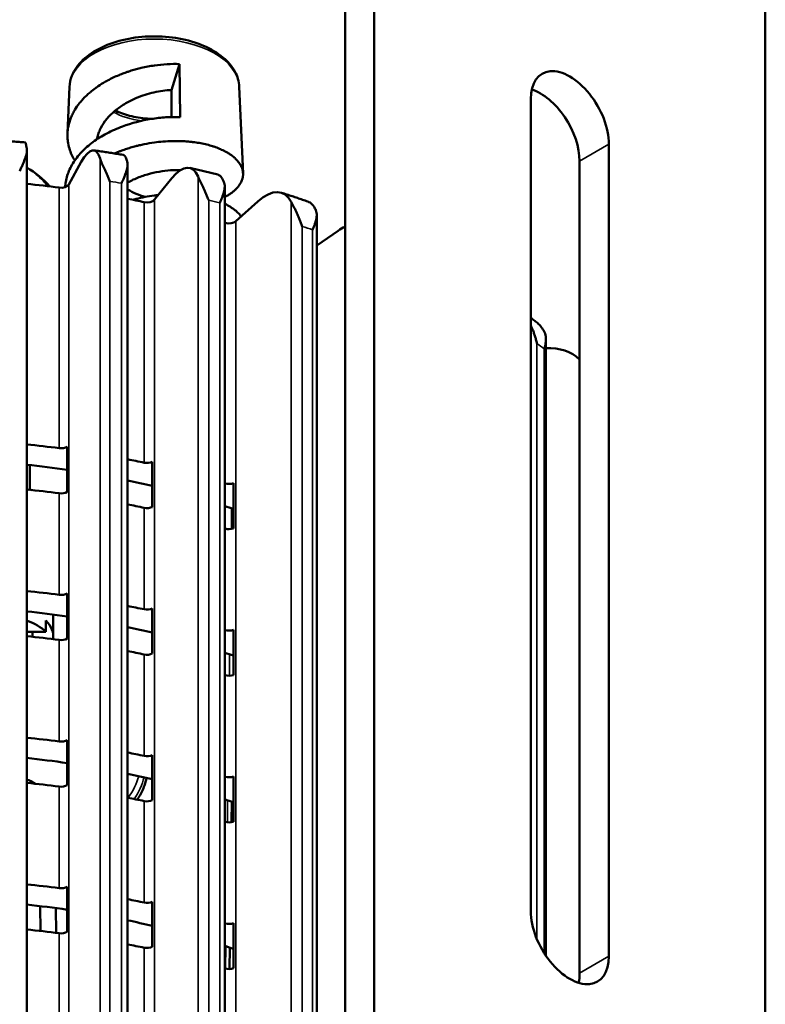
# Model space of a CAD drawing. Header units: millimetres. Extents: x 38 to 2514, y 38 to 1622.
# Tile 235 of 256: x 1543 to 1597, y 368 to 439. Entities that reach past the tile are written whole.
import ezdxf

# ---------------------------------------------------------------- set-up
doc = ezdxf.new("R2010")
doc.units = ezdxf.units.MM
doc.header["$LTSCALE"] = 7.692308
doc.layers.add('Visible (ISO)', color=7, linetype='Continuous', lineweight=50)
doc.layers.add('Visible Narrow (ISO)', color=7, linetype='Continuous', lineweight=35)

msp = doc.modelspace()

# ---------------------------------------------------------------- linework, layer by layer
at = {"layer": 'Visible (ISO)'}
for p, q in [((1568.4543, 480.0687), (1568.4543, 346.6522)), ((1566.333, 478.844), (1566.333, 335.9571)), ((1596.7386, 463.7388), (1596.7386, 342.6347)), ((1553.7734, 434.1821), (1554.3632, 436.0627)), ((1554.3632, 436.0627), (1554.4136, 432.2221)), ((1546.4045, 434.4161), (1546.2571, 431.0465)), ((1553.7734, 432.223), (1553.7734, 434.1821)), ((1558.6843, 434.4161), (1558.9588, 428.1446)), ((1579.768, 433.5284), (1579.768, 374.7407)), ((1543.317, 429.7666), (1543.317, 306.1282)), ((1585.4249, 371.4747), (1585.4249, 430.2624)), ((1546.3595, 427.3499), (1547.2573, 428.975)), ((1550.6058, 428.7589), (1550.6058, 305.2208)), ((1583.3036, 370.25), (1583.3036, 429.0377)), ((1552.5526, 426.2457), (1553.8102, 427.7893)), ((1557.6355, 427.2104), (1557.6355, 303.775)), ((1556.3157, 426.5847), (1556.3159, 426.5849)), ((1557.3057, 426.0941), (1557.3055, 426.0941)), ((1558.4431, 424.6843), (1560.0389, 426.1199)), ((1564.2859, 425.1278), (1564.2859, 331.8383)), ((1564.2859, 422.9354), (1565.8368, 423.9954)), ((1580.8674, 416.1111), (1580.8674, 371.5214)), ((1546.2266, 408.3577), (1546.2266, 405.0917)), ((1543.522, 407.0379), (1543.522, 405.2658)), ((1552.3912, 407.2647), (1552.3912, 403.9987)), ((1558.2559, 405.7165), (1558.2559, 402.4505)), ((1546.2266, 397.7433), (1546.2266, 394.4773)), ((1552.3912, 396.6502), (1552.3912, 393.3843)), ((1544.6948, 395.7771), (1544.6948, 394.9606)), ((1545.2307, 396.2173), (1545.2307, 394.6224)), ((1543.317, 394.9606), (1543.7307, 394.9606)), ((1543.7307, 394.9606), (1543.7307, 394.6033)), ((1543.7307, 394.9606), (1544.6948, 394.9606)), ((1558.2559, 395.102), (1558.2559, 391.836)), ((1546.2266, 387.1288), (1546.2266, 383.8628)), ((1552.3912, 386.0358), (1552.3912, 382.7698)), ((1558.2559, 384.4876), (1558.2559, 381.2216)), ((1543.6141, 384.1433), (1543.9208, 383.9684)), ((1558.1215, 381.1856), (1558.1417, 382.6731)), ((1558.2559, 382.3726), (1558.136, 382.2527)), ((1546.2266, 376.5144), (1546.2266, 373.2484)), ((1544.2991, 373.312), (1544.2896, 375.1067)), ((1545.4277, 373.1762), (1545.4183, 374.9634)), ((1552.3912, 375.4213), (1552.3912, 372.1553)), ((1558.2559, 373.8731), (1558.2559, 370.6071)), ((1557.977, 370.5553), (1557.9981, 372.1063))]:
    msp.add_line(p, q, dxfattribs=at)
for centre, major_axis, ratio, start_param, end_param in [((1582.5965, 431.8954), (-2, 3.4641), 0.5773503, 3.9269908, 7.0685835), ((1580.4751, 430.6707), (2, -3.4641), 0.5773503, 0.7853982, 2.5826028), ((1547.2566, 424.8886), (0.9099, 4.9249), 0.2481506, 5.8311984, 6.9226842), ((1553.8091, 423.7029), (1.3168, 4.8323), 0.3475376, 5.8561774, 6.9476632), ((1534.8668, 399.5214), (49, 0), 0.5773503, 1.3487931, 1.3974752), ((1545.7879, 427.4551), (0.6, 0), 0.5773503, 4.4903858, 5.9744242), ((1560.0375, 422.0336), (1.746, 4.6947), 0.4409357, 5.8918702, 6.983356), ((1534.8668, 399.5214), (49, 0), 0.5773503, 1.2178934, 1.2437949), ((1552.0097, 426.3932), (0.6, 0), 0.5773503, 4.3594861, 5.8435245), ((1534.8668, 399.5214), (49, 0), 0.5773503, 1.0869937, 1.0875361), ((1557.9381, 424.8714), (0.6, 0), 0.5773503, 4.2285864, 5.7126248), ((1565.8352, 419.9092), (2.2032, 4.4989), 0.5267319, 0.5945477, 0.7485025), ((1579.6992, 411.2041), (3.7449, 3.331), 0.7245101, 0.0558289, 0.7330341), ((1579.6992, 411.2041), (3.7449, 3.331), 0.7245101, 0.7582863, 0.7585474), ((1534.8668, 380.6603), (49, 0), 0.5773503, 1.3487931, 1.3974752), ((1545.7879, 408.5941), (0.6, 0), 0.5773503, 4.4903858, 5.5323373), ((1534.8668, 380.6603), (-46.5, 0), 0.5773503, 4.4655946, 4.5296472), ((1534.8668, 380.6603), (49, 0), 0.5773503, 1.2178934, 1.2437949), ((1552.0097, 407.5321), (0.6, 0), 0.5773503, 4.3594861, 5.4014376), ((1534.8668, 380.6603), (-46.5, 0), 0.5773503, 4.3259756, 4.3670944), ((1534.8668, 380.6603), (49, 0), 0.5773503, 1.0869937, 1.0875361), ((1557.9381, 406.0103), (0.6, 0), 0.5773503, 4.2285864, 5.2705379), ((1534.8668, 377.3943), (49, 0), 0.5773503, 1.3487931, 1.3974752), ((1541.2307, 402.3791), (5.5, 0), 0.5773503, 1.1101865, 1.1410967), ((1545.7879, 405.3281), (0.6, 0), 0.5773503, 4.4903858, 5.5323373), ((1534.8668, 377.3943), (49, 0), 0.5773503, 1.2178934, 1.2437949), ((1552.0097, 404.2661), (0.6, 0), 0.5773503, 4.3594861, 5.4014376), ((1534.8668, 380.6603), (-46.5, 0), 0.5773503, 4.1853314, 4.2006999), ((1534.8668, 377.3943), (49, 0), 0.5773503, 1.0869937, 1.0875361), ((1557.9381, 402.7443), (0.6, 0), 0.5773503, 4.2285864, 5.2705379), ((1534.8668, 370.0458), (49, 0), 0.5773503, 1.3487931, 1.3974752), ((1545.7879, 397.9796), (0.6, 0), 0.5773503, 4.4903858, 5.5323373), ((1534.8668, 370.0458), (46.5, 0), 0.5773503, 1.3240019, 1.3880545), ((1534.8668, 370.0458), (49, 0), 0.5773503, 1.2178934, 1.2437949), ((1552.0097, 396.9176), (0.6, 0), 0.5773503, 4.3594861, 5.4014376), ((1541.2307, 393.8059), (4, 0), 0.5773503, 0.5235988, 1.0220953), ((1541.2307, 394.6224), (4, 0), 0.5773503, 6.2005147, 6.8067841), ((1534.8668, 370.0458), (46.5, 0), 0.5773503, 1.1843829, 1.2255018), ((1534.8668, 370.0458), (49, 0), 0.5773503, 1.0869937, 1.0875361), ((1557.9381, 395.3959), (0.6, 0), 0.5773503, 4.2285864, 5.2705379), ((1534.8668, 366.7798), (49, 0), 0.5773503, 1.3487931, 1.3974752), ((1545.7879, 394.7136), (0.6, 0), 0.5773503, 4.4903858, 5.5323373), ((1534.8668, 366.7798), (49, 0), 0.5773503, 1.2178934, 1.2437949), ((1534.8668, 370.0458), (46.5, 0), 0.5773503, 1.0437388, 1.0591072), ((1552.0097, 393.6516), (0.6, 0), 0.5773503, 4.3594861, 5.4014376), ((1534.8668, 366.7798), (49, 0), 0.5773503, 1.0869937, 1.0875361), ((1557.9381, 392.1299), (0.6, 0), 0.5773503, 4.2285864, 5.2705379), ((1534.8668, 359.4314), (49, 0), 0.5773503, 1.3487931, 1.3974752), ((1545.7879, 387.3652), (0.6, 0), 0.5773503, 4.4903858, 5.5323373), ((1534.8668, 359.4314), (46.5, 0), 0.5773503, 1.3240019, 1.3880545), ((1534.8668, 359.4314), (49, 0), 0.5773503, 1.2178934, 1.2437949), ((1552.0097, 386.3032), (0.6, 0), 0.5773503, 4.3594861, 5.4014376), ((1542.1279, 381.5373), (1.4862, 2.606), 0.5808663, 6.1276449, 6.4643552), ((1534.8668, 359.4314), (46.5, 0), 0.5773503, 1.1843829, 1.2255018), ((1534.8668, 359.4314), (49, 0), 0.5773503, 1.0869937, 1.0875361), ((1557.9381, 384.7814), (0.6, 0), 0.5773503, 4.2285864, 5.2705379), ((1534.8668, 356.1654), (49, 0), 0.5773503, 1.3487931, 1.3974752), ((1545.7879, 384.0992), (0.6, 0), 0.5773503, 4.4903858, 5.5323373), ((1534.8668, 356.1654), (49, 0), 0.5773503, 1.2178934, 1.2437949), ((1552.0097, 383.0372), (0.6, 0), 0.5773503, 4.3594861, 5.4014376), ((1534.8668, 359.4314), (46.5, 0), 0.5773503, 1.0437388, 1.0591072), ((1534.8668, 356.1654), (49, 0), 0.5773503, 1.0869937, 1.0875361), ((1557.9381, 381.5154), (0.6, 0), 0.5773503, 4.2285864, 5.2705379), ((1534.8668, 348.8169), (49, 0), 0.5773503, 1.3487931, 1.3974752), ((1545.7879, 376.7507), (0.6, 0), 0.5773503, 4.4903858, 5.5323373), ((1534.8668, 348.8169), (49, 0), 0.5773503, 1.2178934, 1.2437949), ((1534.8668, 348.8169), (46.5, 0), 0.5773503, 1.3240019, 1.3880545), ((1552.0097, 375.6887), (0.6, 0), 0.5773503, 4.3594861, 5.4014376), ((1582.5965, 373.1077), (2, -3.4641), 0.5773503, 3.9269908, 7.0685835), ((1534.8668, 348.8169), (46.5, 0), 0.5773503, 1.1843829, 1.2255018), ((1534.8668, 348.8169), (49, 0), 0.5773503, 1.0869937, 1.0875361), ((1557.9381, 374.1669), (0.6, 0), 0.5773503, 4.2285864, 5.2705379), ((1534.8668, 345.5509), (49, 0), 0.5773503, 1.3487931, 1.3974752), ((1545.7879, 373.4847), (0.6, 0), 0.5773503, 4.4903858, 5.5323373), ((1534.8668, 345.5509), (49, 0), 0.5773503, 1.2178934, 1.2437949), ((1552.0097, 372.4227), (0.6, 0), 0.5773503, 4.3594861, 5.4014376), ((1534.8668, 348.8169), (46.5, 0), 0.5773503, 1.0437388, 1.0591072), ((1557.9381, 370.901), (0.6, 0), 0.5773503, 4.2285864, 5.2705379), ((1534.8668, 345.5509), (49, 0), 0.5773503, 1.0869937, 1.0875361), ((1580.4751, 371.8829), (2, -3.4641), 0.5773503, 0.5589899, 0.7853982)]:
    msp.add_ellipse(centre, major_axis=major_axis, ratio=ratio, start_param=start_param, end_param=end_param, dxfattribs=at)
for points, knots in [([(1558.6843, 434.4161), (1558.6677, 434.7968), (1558.5578, 435.1728), (1558.165, 435.8976), (1557.8698, 436.2422), (1557.1094, 436.8765), (1556.6307, 437.1594), (1555.5512, 437.6197), (1554.9486, 437.7954), (1553.6875, 438.0228), (1553.0296, 438.075), (1551.7209, 438.0533), (1551.0704, 437.9798), (1549.8361, 437.7123), (1549.2528, 437.5181), (1548.209, 437.02), (1547.7491, 436.7157), (1547.0152, 436.0191), (1546.7367, 435.6273), (1546.4735, 434.9485), (1546.4162, 434.6832), (1546.4045, 434.4161)], [0.0252565, 0.0252565, 0.0252565, 0.0252565, 0.3031917, 0.3031917, 0.6054364, 0.6054364, 0.9346945, 0.9346945, 1.2681551, 1.2681551, 1.5994532, 1.5994532, 1.9298749, 1.9298749, 2.2615132, 2.2615132, 2.5951425, 2.5951425, 2.9213052, 2.9213052, 3.1163362, 3.1163362, 3.1163362, 3.1163362]), ([(1552.5444, 435.9564), (1552.2278, 435.9113), (1551.9112, 435.8524), (1551.5974, 435.7794), (1551.4769, 435.7514), (1551.3567, 435.7213), (1551.2372, 435.6891), (1551.1158, 435.6565), (1550.9951, 435.6217), (1550.8752, 435.5848), (1550.7955, 435.5603), (1550.7162, 435.5349), (1550.6374, 435.5086), (1550.5979, 435.4953), (1550.5584, 435.4819), (1550.5191, 435.4682), (1550.4015, 435.4273), (1550.2852, 435.3845), (1550.1705, 435.3398), (1550.1078, 435.3153), (1550.0456, 435.2903), (1549.9839, 435.2647), (1549.8417, 435.2058), (1549.7025, 435.1441), (1549.5663, 435.0796), (1549.4283, 435.0143), (1549.2935, 434.9462), (1549.1619, 434.8753), (1549.0582, 434.8195), (1548.9566, 434.7619), (1548.857, 434.7026), (1548.6815, 434.5981), (1548.5125, 434.4883), (1548.3505, 434.3733), (1548.3275, 434.3571), (1548.3047, 434.3407), (1548.282, 434.3242), (1548.1539, 434.2309), (1548.0304, 434.1344), (1547.9119, 434.0347), (1547.9034, 434.0276), (1547.8949, 434.0204), (1547.8864, 434.0132), (1547.8032, 433.9424), (1547.7225, 433.8701), (1547.6446, 433.7963), (1547.5667, 433.7225), (1547.4915, 433.6473), (1547.4194, 433.5709), (1547.3473, 433.4944), (1547.2782, 433.4167), (1547.2122, 433.338), (1547.1769, 433.2958), (1547.1425, 433.2532), (1547.109, 433.2104), (1546.9926, 433.0617), (1546.8877, 432.9098), (1546.7944, 432.7554), (1546.7699, 432.7147), (1546.7462, 432.6739), (1546.7233, 432.6329), (1546.6681, 432.5342), (1546.6178, 432.4345), (1546.5722, 432.3339), (1546.5246, 432.2289), (1546.4822, 432.123), (1546.4451, 432.0162), (1546.4083, 431.9103), (1546.3768, 431.8036), (1546.3505, 431.696), (1546.3272, 431.6009), (1546.308, 431.5051), (1546.2931, 431.4086), (1546.2798, 431.3228), (1546.2698, 431.2364), (1546.2633, 431.1497), (1546.2567, 431.0631), (1546.2536, 430.9762), (1546.254, 430.8892), (1546.2543, 430.8186), (1546.2568, 430.7479), (1546.2617, 430.6773), (1546.2628, 430.661), (1546.2641, 430.6448), (1546.2654, 430.6286), (1546.2704, 430.5695), (1546.2769, 430.5106), (1546.2851, 430.4518), (1546.3089, 430.2796), (1546.3462, 430.1088), (1546.3967, 429.9399), (1546.4394, 429.797), (1546.4915, 429.6554), (1546.5528, 429.5156), (1546.6116, 429.3814), (1546.6788, 429.2488), (1546.7542, 429.1183), (1546.762, 429.1048), (1546.7699, 429.0913), (1546.7779, 429.0779)], [0, 0, 0, 0, 0.04815985, 0.04815985, 0.04815985, 0.06666667, 0.06666667, 0.06666667, 0.08545253, 0.08545253, 0.08545253, 0.09795483, 0.09795483, 0.09795483, 0.10423711, 0.10423711, 0.10423711, 0.12304259, 0.12304259, 0.12304259, 0.13333333, 0.13333333, 0.13333333, 0.15705934, 0.15705934, 0.15705934, 0.18108728, 0.18108728, 0.18108728, 0.2, 0.2, 0.2, 0.23333333, 0.23333333, 0.23333333, 0.23805458, 0.23805458, 0.23805458, 0.26475006, 0.26475006, 0.26475006, 0.26666667, 0.26666667, 0.26666667, 0.28552432, 0.28552432, 0.28552432, 0.30437013, 0.30437013, 0.30437013, 0.32322074, 0.32322074, 0.32322074, 0.33333333, 0.33333333, 0.33333333, 0.3684815, 0.3684815, 0.3684815, 0.37773325, 0.37773325, 0.37773325, 0.4, 0.4, 0.4, 0.42325886, 0.42325886, 0.42325886, 0.44630006, 0.44630006, 0.44630006, 0.46666667, 0.46666667, 0.46666667, 0.48479474, 0.48479474, 0.48479474, 0.50290384, 0.50290384, 0.50290384, 0.51762426, 0.51762426, 0.51762426, 0.52101062, 0.52101062, 0.52101062, 0.53333333, 0.53333333, 0.53333333, 0.56943647, 0.56943647, 0.56943647, 0.6, 0.6, 0.6, 0.62932316, 0.62932316, 0.62932316, 0.63235376, 0.63235376, 0.63235376, 0.63235376]), ([(1554.3632, 436.0627), (1554.0693, 436.0707), (1553.7688, 436.0661), (1553.16, 436.0307), (1552.8525, 436.0002), (1552.5444, 435.9564)], [0.00000068, 0.00000068, 0.00000068, 0.00000068, 0.09389111, 0.09389111, 0.18779478, 0.18779478, 0.18779478, 0.18779478]), ([(1553.7734, 434.1821), (1553.569, 434.1711), (1553.3603, 434.151), (1552.9365, 434.0923), (1552.7222, 434.0536), (1552.0807, 433.9093), (1551.657, 433.7759), (1550.9819, 433.4935), (1550.7223, 433.3657), (1550.2305, 433.0807), (1549.9996, 432.9242), (1549.5739, 432.5859), (1549.3802, 432.4049), (1549.1228, 432.1174), (1549.0425, 432.019), (1548.8208, 431.7179), (1548.6976, 431.5094), (1548.5522, 431.1873), (1548.5104, 431.0784), (1548.4384, 430.8519), (1548.4091, 430.7344), (1548.3878, 430.6165)], [0, 0, 0, 0, 0.06638956, 0.06638956, 0.13305503, 0.13305503, 0.26568201, 0.26568201, 0.35354936, 0.35354936, 0.44124406, 0.44124406, 0.52893979, 0.52893979, 0.57289611, 0.57289611, 0.66034474, 0.66034474, 0.70419999, 0.70419999, 0.75067654, 0.75067654, 0.75067654, 0.75067654]), ([(1552.3807, 432.0963), (1552.3223, 432.0975), (1552.264, 432.0994), (1551.7569, 432.122), (1551.314, 432.1821), (1550.4896, 432.3742), (1550.1078, 432.5058), (1549.754, 432.6738), (1549.7328, 432.684), (1549.7118, 432.6944)], [7.89115075, 7.89115075, 7.89115075, 7.89115075, 7.93088969, 7.93088969, 8.23754614, 8.23754614, 8.54228356, 8.54228356, 8.56189272, 8.56189272, 8.56189272, 8.56189272]), ([(1554.4136, 432.2221), (1554.0751, 432.2328), (1553.7284, 432.2273), (1553.0257, 432.1822), (1552.6708, 432.1427), (1551.6044, 431.9728), (1550.9011, 431.7922), (1549.8397, 431.3989), (1549.4599, 431.2301), (1548.743, 430.8511), (1548.4076, 430.6419), (1547.7922, 430.1864), (1547.5137, 429.9414), (1547.0238, 429.4226), (1546.8135, 429.15), (1546.4682, 428.5833), (1546.3341, 428.2904), (1546.1937, 427.8419), (1546.1571, 427.6909), (1546.1089, 427.4114), (1546.0943, 427.2832), (1546.0871, 427.1549)], [-9.1328193, -9.1328193, -9.1328193, -9.1328193, -9.0247467, -9.0247467, -8.9166475, -8.9166475, -8.6996563, -8.6996563, -8.5707571, -8.5707571, -8.4418733, -8.4418733, -8.3127978, -8.3127978, -8.1836815, -8.1836815, -8.0544125, -8.0544125, -7.9896424, -7.9896424, -7.9350791, -7.9350791, -7.9350791, -7.9350791]), ([(1543.1865, 430.3861), (1543.0415, 430.3988), (1542.8965, 430.4112), (1542.6062, 430.4352), (1542.461, 430.447), (1542.1705, 430.4697), (1542.0251, 430.4808), (1541.7343, 430.5022), (1541.5889, 430.5126), (1541.2978, 430.5327), (1541.1522, 430.5424), (1541.0066, 430.5518)], [2.205468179, 2.205468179, 2.205468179, 2.205468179, 2.213401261, 2.213401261, 2.221334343, 2.221334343, 2.229267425, 2.229267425, 2.237200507, 2.237200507, 2.245133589, 2.245133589, 2.245133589, 2.245133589]), ([(1557.6355, 426.4354), (1557.6881, 426.4626), (1557.7394, 426.4905), (1557.7893, 426.519), (1557.8647, 426.5621), (1557.9369, 426.6065), (1558.0057, 426.6521), (1558.0342, 426.671), (1558.062, 426.6901), (1558.0893, 426.7094), (1558.1628, 426.7614), (1558.2319, 426.8149), (1558.2965, 426.8696), (1558.3587, 426.9222), (1558.4167, 426.976), (1558.4704, 427.0309), (1558.5317, 427.0935), (1558.5875, 427.1574), (1558.6376, 427.2225), (1558.708, 427.3139), (1558.7672, 427.4076), (1558.8149, 427.5028), (1558.8618, 427.5964), (1558.8975, 427.6916), (1558.9218, 427.7877), (1558.9363, 427.8451), (1558.9467, 427.9028), (1558.9529, 427.9607), (1558.9555, 427.9852), (1558.9574, 428.0097), (1558.9586, 428.0342), (1558.9602, 428.0677), (1558.9603, 428.1011), (1558.9591, 428.1346), (1558.9571, 428.1926), (1558.9509, 428.2505), (1558.9405, 428.3082), (1558.9366, 428.3301), (1558.9321, 428.352), (1558.927, 428.3738), (1558.9035, 428.4744), (1558.8675, 428.5738), (1558.8195, 428.6716), (1558.7749, 428.7624), (1558.7198, 428.8519), (1558.6545, 428.9394), (1558.5996, 429.013), (1558.5375, 429.0852), (1558.4683, 429.1559), (1558.448, 429.1765), (1558.4272, 429.1971), (1558.4058, 429.2174), (1558.3549, 429.2658), (1558.3007, 429.3133), (1558.2431, 429.36), (1558.203, 429.3924), (1558.1612, 429.4245), (1558.1179, 429.4561), (1558.0567, 429.5007), (1557.9922, 429.5444), (1557.9247, 429.587), (1557.8572, 429.6296), (1557.7865, 429.6711), (1557.7131, 429.7114), (1557.6395, 429.7516), (1557.5631, 429.7907), (1557.4841, 429.8284), (1557.4344, 429.852), (1557.3837, 429.8752), (1557.332, 429.8977), (1557.2134, 429.9495), (1557.0896, 429.9982), (1556.9611, 430.0438), (1556.8878, 430.0698), (1556.8129, 430.0947), (1556.7365, 430.1187), (1556.6767, 430.1374), (1556.6161, 430.1555), (1556.5545, 430.1729), (1556.4854, 430.1925), (1556.4151, 430.2113), (1556.3437, 430.2292), (1556.1994, 430.2654), (1556.0504, 430.2982), (1555.8972, 430.3274), (1555.7478, 430.3558), (1555.5942, 430.3808), (1555.4368, 430.4022), (1555.3543, 430.4134), (1555.2707, 430.4236), (1555.1861, 430.4327), (1555.0733, 430.4449), (1554.9587, 430.4553), (1554.8424, 430.4637), (1554.7264, 430.4721), (1554.6087, 430.4786), (1554.4899, 430.4832), (1554.4143, 430.486), (1554.3382, 430.4881), (1554.2617, 430.4894), (1554.2181, 430.4901), (1554.1742, 430.4906), (1554.1303, 430.4908), (1554.0517, 430.4912), (1553.9727, 430.4907), (1553.8934, 430.4893), (1553.6483, 430.4852), (1553.4008, 430.4728), (1553.1523, 430.4521), (1552.9501, 430.4353), (1552.7473, 430.4131), (1552.5444, 430.3853)], [0.2928339, 0.2928339, 0.2928339, 0.2928339, 0.30573155, 0.30573155, 0.30573155, 0.32525141, 0.32525141, 0.32525141, 0.33333333, 0.33333333, 0.33333333, 0.35511604, 0.35511604, 0.35511604, 0.37607561, 0.37607561, 0.37607561, 0.4, 0.4, 0.4, 0.43361176, 0.43361176, 0.43361176, 0.46666667, 0.46666667, 0.46666667, 0.48639166, 0.48639166, 0.48639166, 0.49473475, 0.49473475, 0.49473475, 0.50611101, 0.50611101, 0.50611101, 0.52583938, 0.52583938, 0.52583938, 0.53333333, 0.53333333, 0.53333333, 0.56787689, 0.56787689, 0.56787689, 0.6, 0.6, 0.6, 0.62702545, 0.62702545, 0.62702545, 0.63492281, 0.63492281, 0.63492281, 0.6536412, 0.6536412, 0.6536412, 0.66666667, 0.66666667, 0.66666667, 0.6850437, 0.6850437, 0.6850437, 0.70340941, 0.70340941, 0.70340941, 0.72178271, 0.72178271, 0.72178271, 0.73333333, 0.73333333, 0.73333333, 0.75982625, 0.75982625, 0.75982625, 0.77493507, 0.77493507, 0.77493507, 0.78674108, 0.78674108, 0.78674108, 0.8, 0.8, 0.8, 0.82680957, 0.82680957, 0.82680957, 0.85296329, 0.85296329, 0.85296329, 0.86666667, 0.86666667, 0.86666667, 0.88493942, 0.88493942, 0.88493942, 0.90319474, 0.90319474, 0.90319474, 0.9148114, 0.9148114, 0.9148114, 0.92144807, 0.92144807, 0.92144807, 0.93333333, 0.93333333, 0.93333333, 0.97009757, 0.97009757, 0.97009757, 1, 1, 1, 1]), ([(1543.3149, 429.8282), (1543.32, 429.7676), (1543.3111, 429.642), (1543.2647, 429.4482), (1543.1965, 429.245), (1543.1139, 429.0319), (1543.0173, 428.8078), (1542.9234, 428.5674), (1542.8375, 428.4051), (1542.7999, 428.3192)], [0, 0, 0, 0, 0.14285714, 0.28571429, 0.42857143, 0.57142857, 0.71428571, 0.85714286, 0.99990594, 0.99990594, 0.99990594, 0.99990594]), ([(1543.1865, 430.386), (1543.2058, 430.384), (1543.2238, 430.3576), (1543.2576, 430.2608), (1543.2758, 430.1736), (1543.3001, 429.9867), (1543.3079, 429.9105), (1543.3149, 429.8282)], [-0.44844551, -0.44844551, -0.44844551, -0.44844551, -0.37017765, -0.37017765, -0.27758415, -0.27758415, -0.22681307, -0.22681307, -0.22681307, -0.22681307]), ([(1550.2772, 429.487), (1550.1363, 429.5106), (1549.9953, 429.5337), (1549.713, 429.5795), (1549.5718, 429.602), (1549.2889, 429.6465), (1549.1473, 429.6684), (1548.864, 429.7115), (1548.7221, 429.7328), (1548.4382, 429.7746), (1548.2962, 429.7952), (1548.154, 429.8155)], [2.074635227, 2.074635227, 2.074635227, 2.074635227, 2.082544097, 2.082544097, 2.090452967, 2.090452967, 2.098361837, 2.098361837, 2.106270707, 2.106270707, 2.114179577, 2.114179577, 2.114179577, 2.114179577]), ([(1552.5444, 430.3853), (1552.298, 430.3516), (1552.0512, 430.3096), (1551.8052, 430.2594), (1551.6857, 430.2351), (1551.5664, 430.2087), (1551.4474, 430.1805), (1551.3621, 430.1602), (1551.277, 430.1389), (1551.1921, 430.1166), (1551.0669, 430.0838), (1550.9422, 430.0487), (1550.8184, 430.0115), (1550.6947, 429.9743), (1550.5718, 429.935), (1550.4501, 429.8935), (1550.3284, 429.8521), (1550.208, 429.8086), (1550.0891, 429.7631), (1550.021, 429.7371), (1549.9534, 429.7103), (1549.8865, 429.683), (1549.8105, 429.652), (1549.7353, 429.6203), (1549.6609, 429.5877)], [0, 0, 0, 0, 0.03635137, 0.03635137, 0.03635137, 0.05400787, 0.05400787, 0.05400787, 0.06666667, 0.06666667, 0.06666667, 0.08532793, 0.08532793, 0.08532793, 0.10398011, 0.10398011, 0.10398011, 0.12264046, 0.12264046, 0.12264046, 0.13333333, 0.13333333, 0.13333333, 0.14545372, 0.14545372, 0.14545372, 0.14545372]), ([(1550.2772, 429.4869), (1550.3219, 429.4791), (1550.3635, 429.4513), (1550.4462, 429.3538), (1550.4925, 429.2641), (1550.5542, 429.0739), (1550.5742, 428.9966), (1550.592, 428.9135)], [-0.44214765, -0.44214765, -0.44214765, -0.44214765, -0.37017765, -0.37017765, -0.27758415, -0.27758415, -0.22681307, -0.22681307, -0.22681307, -0.22681307]), ([(1550.592, 428.9135), (1550.605, 428.8521), (1550.6107, 428.7267), (1550.5824, 428.5357), (1550.5291, 428.3371), (1550.4587, 428.1298), (1550.3718, 427.9127), (1550.2845, 427.6792), (1550.2021, 427.5233), (1550.1656, 427.4402)], [0, 0, 0, 0, 0.14285714, 0.28571429, 0.42857143, 0.57142857, 0.71428571, 0.85714286, 0.99982749, 0.99982749, 0.99982749, 0.99982749]), ([(1554.432, 428.3753), (1554.3913, 428.3771), (1554.3503, 428.3785), (1554.0535, 428.3858), (1553.7869, 428.3771), (1553.2374, 428.328), (1552.9559, 428.2874), (1552.3916, 428.1731), (1552.1102, 428.0998), (1551.5545, 427.9204), (1551.2815, 427.8147), (1550.8774, 427.6283), (1550.7397, 427.5589), (1550.6058, 427.4854)], [2.66442446, 2.66442446, 2.66442446, 2.66442446, 2.67859539, 2.67859539, 2.76603831, 2.76603831, 2.85404136, 2.85404136, 2.94145615, 2.94145615, 3.02925171, 3.02925171, 3.07622498, 3.07622498, 3.07622498, 3.07622498]), ([(1557.1305, 428.0561), (1556.9961, 428.09), (1556.8616, 428.1236), (1556.592, 428.1903), (1556.4571, 428.2233), (1556.1867, 428.2886), (1556.0514, 428.321), (1555.7802, 428.3851), (1555.6445, 428.4168), (1555.3726, 428.4797), (1555.2365, 428.5108), (1555.1002, 428.5416)], [1.943844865, 1.943844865, 1.943844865, 1.943844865, 1.951712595, 1.951712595, 1.959580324, 1.959580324, 1.967448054, 1.967448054, 1.975315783, 1.975315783, 1.983183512, 1.983183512, 1.983183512, 1.983183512]), ([(1557.1304, 428.0558), (1557.1898, 428.0406), (1557.2451, 428.0116), (1557.3683, 427.9127), (1557.4418, 427.8185), (1557.54, 427.6223), (1557.5717, 427.5431), (1557.6, 427.4581)], [-0.43162706, -0.43162706, -0.43162706, -0.43162706, -0.37017765, -0.37017765, -0.27758415, -0.27758415, -0.22681307, -0.22681307, -0.22681307, -0.22681307]), ([(1557.6, 427.4581), (1557.6207, 427.3955), (1557.6409, 427.2691), (1557.6311, 427.0796), (1557.5938, 426.8844), (1557.5367, 426.6819), (1557.4609, 426.4709), (1557.3818, 426.2437), (1557.3043, 426.0939), (1557.2694, 426.0135)], [0, 0, 0, 0, 0.14285714, 0.28571429, 0.42857143, 0.57142857, 0.71428571, 0.85714286, 0.99981944, 0.99981944, 0.99981944, 0.99981944]), ([(1552.8276, 426.5833), (1552.7261, 426.5722), (1552.6245, 426.5599), (1552.0848, 426.487), (1551.6476, 426.4031), (1551.1431, 426.2754), (1551.0686, 426.2557), (1550.9944, 426.2353)], [-4.80020919, -4.80020919, -4.80020919, -4.80020919, -4.76925909, -4.76925909, -4.63587649, -4.63587649, -4.61267019, -4.61267019, -4.61267019, -4.61267019]), ([(1563.6428, 426.1091), (1563.5172, 426.1529), (1563.3913, 426.1964), (1563.139, 426.2827), (1563.0126, 426.3256), (1562.7594, 426.4108), (1562.6325, 426.4531), (1562.3782, 426.5371), (1562.2508, 426.5788), (1561.9955, 426.6616), (1561.8676, 426.7027), (1561.7395, 426.7435)], [1.813099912, 1.813099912, 1.813099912, 1.813099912, 1.820908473, 1.820908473, 1.828717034, 1.828717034, 1.836525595, 1.836525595, 1.844334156, 1.844334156, 1.852142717, 1.852142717, 1.852142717, 1.852142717]), ([(1558.8239, 425.0269), (1558.7718, 425.0981), (1558.7133, 425.1681), (1558.4852, 425.4093), (1558.2828, 425.5719), (1557.9243, 425.7965), (1557.7957, 425.868), (1557.651, 425.9395), (1557.6433, 425.9433), (1557.6355, 425.9471)], [-5.61800155, -5.61800155, -5.61800155, -5.61800155, -5.56542796, -5.56542796, -5.43316846, -5.43316846, -5.36689756, -5.36689756, -5.36317521, -5.36317521, -5.36317521, -5.36317521]), ([(1563.6427, 426.1088), (1563.7007, 426.0885), (1563.7553, 426.0613), (1563.9053, 425.9624), (1564.0049, 425.8616), (1564.1378, 425.6567), (1564.1808, 425.5746), (1564.2191, 425.4872)], [-0.41622659, -0.41622659, -0.41622659, -0.41622659, -0.37017765, -0.37017765, -0.27758415, -0.27758415, -0.22681307, -0.22681307, -0.22681307, -0.22681307]), ([(1564.2191, 425.4872), (1564.2471, 425.4227), (1564.2814, 425.2942), (1564.2903, 425.1047), (1564.2696, 424.9117), (1564.2268, 424.7131), (1564.1635, 424.5073), (1564.0939, 424.2857), (1564.0225, 424.1415), (1563.99, 424.0638)], [0, 0, 0, 0, 0.14285714, 0.28571429, 0.42857143, 0.57142857, 0.71428571, 0.85714286, 0.99980714, 0.99980714, 0.99980714, 0.99980714]), ([(1580.1888, 417.3748), (1580.1007, 417.4437), (1580.0122, 417.5123), (1579.8717, 417.6205), (1579.82, 417.6602), (1579.768, 417.6998)], [1.421162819, 1.421162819, 1.421162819, 1.421162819, 1.428674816, 1.428674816, 1.433042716, 1.433042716, 1.433042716, 1.433042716]), ([(1580.2205, 415.8455), (1580.1997, 415.9379), (1580.1453, 416.1226), (1580.0739, 416.3882), (1579.9835, 416.6478), (1579.8853, 416.8973), (1579.8113, 417.0628), (1579.7711, 417.1471), (1579.768, 417.1536)], [0, 0, 0, 0, 0.125, 0.25, 0.375, 0.5, 0.625, 0.63535689, 0.63535689, 0.63535689, 0.63535689]), ([(1580.1886, 417.3745), (1580.2771, 417.3051), (1580.3624, 417.2263), (1580.5193, 417.0523), (1580.5908, 416.9571), (1580.6546, 416.8579)], [-0.32838428, -0.32838428, -0.32838428, -0.32838428, -0.27758415, -0.27758415, -0.22681307, -0.22681307, -0.22681307, -0.22681307]), ([(1580.6546, 416.8579), (1580.7012, 416.7849), (1580.7736, 416.6441), (1580.8364, 416.4464), (1580.8664, 416.2523), (1580.87, 416.0582), (1580.8495, 415.862), (1580.8148, 415.6525), (1580.7687, 415.5218), (1580.7462, 415.4504)], [0, 0, 0, 0, 0.14285714, 0.28571429, 0.42857143, 0.57142857, 0.71428571, 0.85714286, 0.99972411, 0.99972411, 0.99972411, 0.99972411]), ([(1551.3006, 382.817), (1551.3534, 382.8932), (1551.4039, 382.9714), (1551.6027, 383.302), (1551.7287, 383.5687), (1551.8882, 384.0241), (1551.9385, 384.2106), (1551.9725, 384.3956)], [2.2094046, 2.2094046, 2.2094046, 2.2094046, 2.31942242, 2.31942242, 2.6650937, 2.6650937, 2.90073454, 2.90073454, 2.90073454, 2.90073454])]:
    msp.add_open_spline(points, degree=3, knots=knots, dxfattribs=at)
for points in [[(1549.3314, 427.5689), (1549.2993, 427.651), (1549.2203, 427.8095), (1549.1317, 428.0438), (1549.0301, 428.2658), (1548.9327, 428.477), (1548.8386, 428.6759), (1548.7499, 428.8658), (1548.6697, 429.0471), (1548.6255, 429.1644), (1548.6089, 429.2203)], [(1543.317, 428.5731), (1543.9293, 428.2021), (1544.497, 427.7367), (1544.9915, 427.201)], [(1556.4716, 426.204), (1556.4407, 426.2884), (1556.3642, 426.4529), (1556.2761, 426.6938), (1556.1733, 426.9235), (1556.0723, 427.1422), (1555.9721, 427.3485), (1555.8745, 427.5455), (1555.7821, 427.7333), (1555.7265, 427.8544), (1555.7032, 427.9118)], [(1550.6058, 426.9759), (1551.0021, 426.7586), (1551.4286, 426.5789), (1551.8692, 426.4392)], [(1563.2421, 424.3127), (1563.213, 424.3994), (1563.1402, 424.5695), (1563.0542, 424.817), (1562.9519, 425.0545), (1562.849, 425.2809), (1562.7445, 425.4949), (1562.6397, 425.6996), (1562.5366, 425.8948), (1562.4706, 426.0205), (1562.441, 426.0798)], [(1583.3036, 414.6813), (1583.3019, 414.6829), (1583.3003, 414.6844), (1583.2987, 414.686)]]:
    msp.add_open_spline(points, degree=3, dxfattribs=at)
msp.add_rational_spline([(1543.4624, 405.2458), (1543.4921, 405.2557), (1543.522, 405.2658)], [2.91157580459, 2.90820978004, 2.90476190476], degree=2, dxfattribs=at)
at = {"layer": 'Visible Narrow (ISO)'}
for p, q in [((1585.4249, 430.2624), (1583.3036, 429.0377)), ((1548.6089, 429.2203), (1548.6089, 305.5266)), ((1555.7032, 427.9118), (1555.7032, 304.2323)), ((1545.6558, 427.1172), (1545.6558, 408.2562)), ((1546.3595, 427.3499), (1546.3595, 305.8187)), ((1549.3313, 427.5686), (1549.3314, 305.421)), ((1550.1653, 427.4396), (1550.1654, 305.292)), ((1552.5526, 426.2457), (1552.5526, 304.8793)), ((1556.4714, 426.2037), (1556.4716, 304.0561)), ((1551.8023, 426.0681), (1551.8023, 407.207)), ((1557.2691, 426.013), (1557.2693, 303.8654)), ((1562.441, 426.0798), (1562.441, 302.4223)), ((1557.659, 424.5647), (1557.659, 405.7037)), ((1558.4431, 424.6843), (1558.4431, 303.5697)), ((1563.2418, 424.3124), (1563.2421, 302.1648)), ((1563.9895, 424.0632), (1563.9898, 331.0126)), ((1580.2201, 415.8453), (1580.2202, 372.7082)), ((1580.7457, 415.4498), (1580.7458, 371.7063)), ((1545.6558, 404.9902), (1545.6558, 397.6417)), ((1551.8023, 403.941), (1551.8023, 396.5926)), ((1558.1115, 402.4127), (1558.1318, 403.9053)), ((1557.659, 402.4377), (1557.659, 395.0892)), ((1545.6558, 394.3757), (1545.6558, 387.0272)), ((1551.8023, 393.3266), (1551.8023, 385.9781)), ((1557.967, 391.7839), (1557.9882, 393.3385)), ((1557.659, 391.8232), (1557.659, 384.4747)), ((1545.6558, 383.7613), (1545.6558, 376.4128)), ((1557.8228, 381.1755), (1557.8445, 382.7714)), ((1551.8023, 382.7121), (1551.8023, 375.3637)), ((1557.659, 381.2088), (1557.659, 373.8603)), ((1545.6558, 373.1468), (1545.6558, 365.7983)), ((1551.8023, 372.0977), (1551.8023, 364.7492)), ((1557.6789, 370.5885), (1557.7009, 372.2039)), ((1585.4249, 371.4747), (1583.3036, 370.25)), ((1557.659, 370.5943), (1557.659, 363.2458))]:
    msp.add_line(p, q, dxfattribs=at)
for centre, major_axis, ratio, start_param, end_param in [((1552.5444, 434.3266), (6.1419, 0), 0.5773503, 0.0252565, 3.1163362), ((1552.5444, 434.3123), (-4.2, 0), 0.5773503, 0.790178, 1.344643), ((1534.8668, 395.4389), (57.5, 0), 0.5773503, 1.3014889, 1.316505), ((1534.8668, 395.4389), (57.5, 0), 0.5773503, 1.1705892, 1.1856053), ((1534.8668, 395.4389), (57.5, 0), 0.5773503, 1.0396895, 1.0547056), ((1534.8668, 395.4389), (57.5, 0), 0.5773503, 0.6469905, 0.6620065), ((1549.5799, 384.2354), (1.3623, 2.3888), 0.5808663, 4.4958575, 5.1461675), ((1549.9334, 384.0337), (-1.3623, -2.3888), 0.5808663, 1.4064148, 2.0513265)]:
    msp.add_ellipse(centre, major_axis=major_axis, ratio=ratio, start_param=start_param, end_param=end_param, dxfattribs=at)
msp.add_open_spline([(1543.317, 428.5723), (1543.3464, 428.5542), (1543.7745, 428.2844), (1544.2883, 427.8511), (1544.7115, 427.3529), (1544.8136, 427.2225)], degree=3, knots=[0.758423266, 0.758423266, 0.758423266, 0.758423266, 0.761904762, 0.80952381, 0.825476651, 0.825476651, 0.825476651, 0.825476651], dxfattribs=at)

doc.saveas('drawing.dxf')
